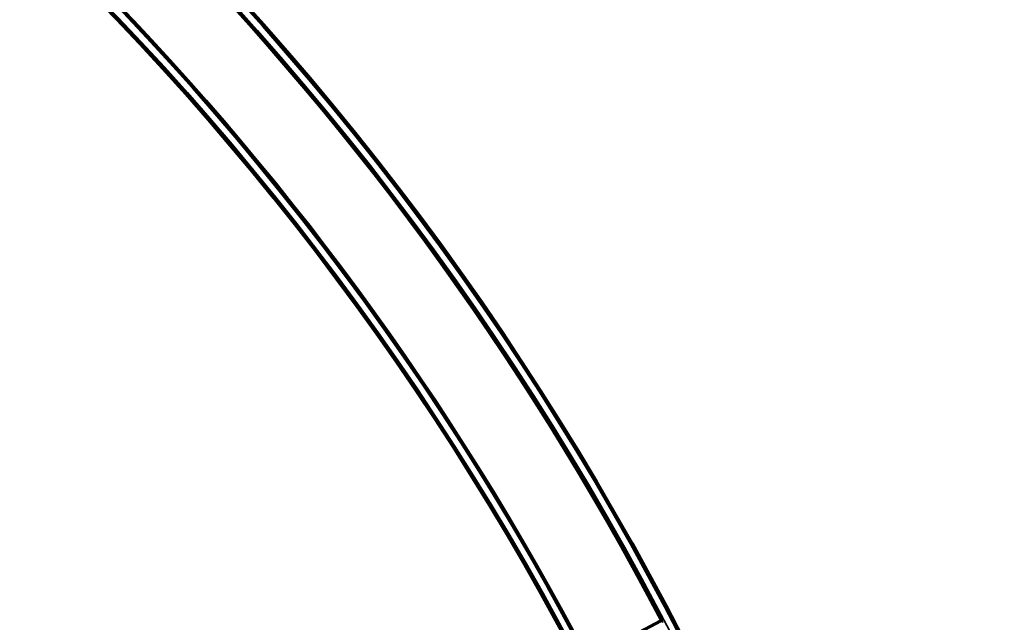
# Model space of a CAD drawing. Header units: millimetres. Extents: x -1503 to 2224, y -4278 to 2541.
# Tile 42 of 50: x 814 to 1069, y -2926 to -2770. Entities that reach past the tile are written whole.
import ezdxf

# ---------------------------------------------------------------- set-up
doc = ezdxf.new("R2010")
doc.units = ezdxf.units.MM
doc.header["$LTSCALE"] = 0.75
doc.layers.add('Visible', color=7, linetype='Continuous', lineweight=70)
doc.layers.add('Visible Narrow', color=7, linetype='Continuous', lineweight=35)

msp = doc.modelspace()

# ---------------------------------------------------------------- linework, layer by layer
at = {"layer": 'Visible', "extrusion": (-7.30938e-29, -5.96856e-13, -1)}
msp.add_line((980.15, -2925.87, 28.1), (961.42, -2935.8, 28.1), dxfattribs=at)
for radius in [763.5, 736.5]:
    msp.add_circle((-305.85, -3277.76, -27.4), radius, dxfattribs=at)
for radius, start, end in [(761, 117.53924, 152.46076), (739, 117.58742, 152.41258)]:
    msp.add_arc((-305.85, -3277.76, -27.6), radius, start, end, dxfattribs=at)
at = {"layer": 'Visible'}
for radius, start, end in [(760.9, 27.55838, 62.44162), (739.1, 27.54788, 62.45212)]:
    msp.add_arc((305.85, -3277.76, 27.8), radius, start, end, dxfattribs=at)
at = {"layer": 'Visible', "extrusion": (0.46815, -0.883649, -7.97215e-07)}
msp.add_arc((-503.64, 27.8, 3044.3), 0.3, 0.0006, 90.0006, dxfattribs=at)
at = {"layer": 'Visible', "extrusion": (0, -5.96856e-13, -1)}
msp.add_ellipse((980.28, -2926.27, 27.5), major_axis=(-0.574, 0.497), ratio=0.690354, start_param=1.238272, end_param=1.517479, dxfattribs=at)
at = {"layer": 'Visible Narrow', "extrusion": (-7.30938e-29, -5.96856e-13, -1)}
for radius in [763, 761.3, 738.7, 737]:
    msp.add_circle((-305.85, -3277.76, -27.9), radius, dxfattribs=at)
at = {"layer": 'Visible Narrow'}
for radius, start, end in [(760.6, 27.55824, 62.44176), (739.4, 27.54803, 62.45197)]:
    msp.add_arc((305.85, -3277.76, 28.1), radius, start, end, dxfattribs=at)
at = {"layer": 'Visible Narrow', "extrusion": (8.58387e-09, 2.69364e-08, 1)}
msp.add_arc((970.2, -2956.74, 27.7), 32.46, 72.0494, 72.0808, dxfattribs=at)
at = {"layer": 'Visible Narrow', "extrusion": (-0.951299, 0.308268, -2.88118e-12)}
msp.add_arc((2481.2, 27.5, -1834.41), 0.2, 90.0004, 95.2572, dxfattribs=at)
at = {"layer": 'Visible Narrow', "extrusion": (-0.946033, 0.32407, -1.7683e-12)}
msp.add_arc((2450.31, 27.5, -1875.5), 0.2, 90, 101.0498, dxfattribs=at)
at = {"layer": 'Visible Narrow', "extrusion": (-0.473714, 0.880679, 2.69896e-15)}
msp.add_arc((522.54, 27.5, -3041.65), 0.2, 90, 125.6616, dxfattribs=at)
at = {"layer": 'Visible Narrow'}
for points, knots in [([(980.22, -2925.87, 27.7), (980.22, -2925.86, 27.7), (980.21, -2925.86, 27.7), (980.21, -2925.86, 27.7), (980.21, -2925.86, 27.7), (980.21, -2925.86, 27.7), (980.21, -2925.86, 27.7), (980.21, -2925.86, 27.7), (980.2, -2925.86, 27.7), (980.2, -2925.86, 27.7), (980.2, -2925.86, 27.7), (980.2, -2925.86, 27.7), (980.2, -2925.86, 27.7)], [0, 0, 0, 0, 0.3537241, 0.3537241, 0.3537241, 0.647853, 0.647853, 0.647853, 0.941996, 0.941996, 0.941996, 0.9999992, 0.9999992, 0.9999992, 0.9999992]), ([(980.68, -2926.26, 27.7), (980.63, -2926.17, 27.7), (980.56, -2926.09, 27.7), (980.48, -2926.02, 27.7), (980.41, -2925.95, 27.7), (980.32, -2925.9, 27.7), (980.22, -2925.87, 27.7)], [0, 0, 0, 0, 0.5, 0.5, 0.5, 1, 1, 1, 1])]:
    msp.add_open_spline(points, degree=3, knots=knots, dxfattribs=at)

doc.saveas('drawing.dxf')
